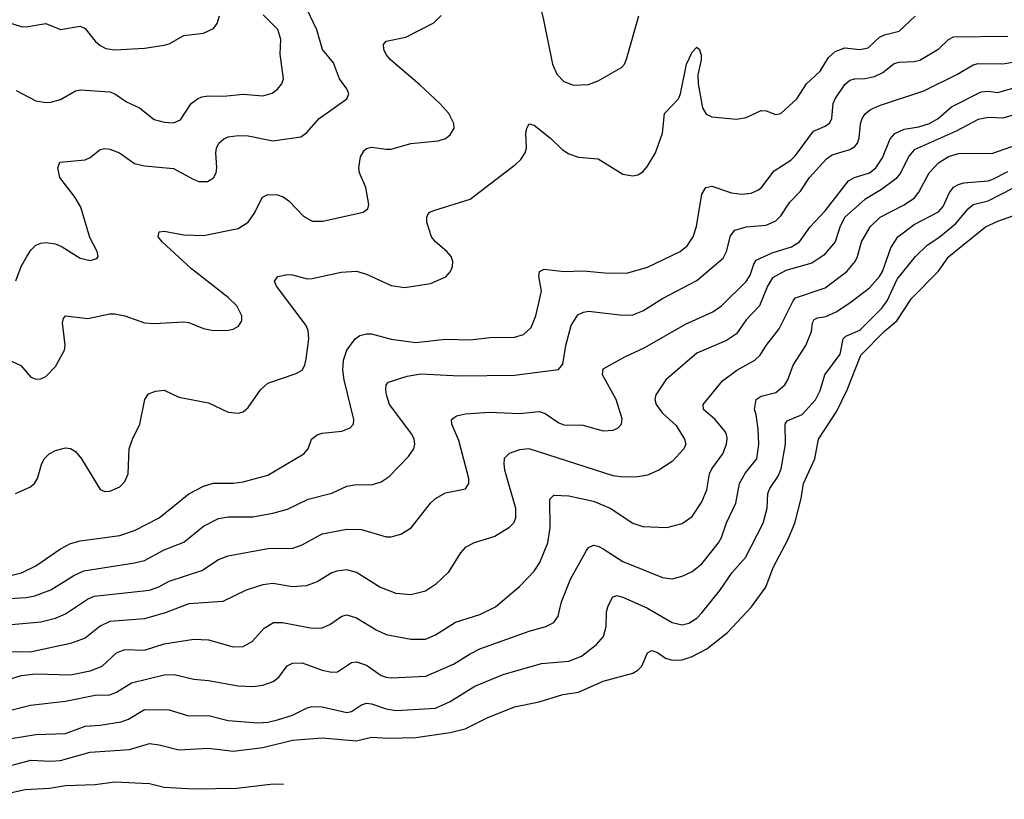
# Model space of a CAD drawing. Header units: inches. Extents: x 990586 to 1117858, y 769490 to 892071.
# Tile 14 of 248: x 1004624 to 1008616, y 863930 to 867090. Entities that reach past the tile are written whole.
import ezdxf

# ---------------------------------------------------------------- set-up
doc = ezdxf.new("R2010")
doc.units = ezdxf.units.IN
doc.header["$MEASUREMENT"] = 0
doc.layers.add('B0806', color=7, linetype='Continuous')

msp = doc.modelspace()

# ---------------------------------------------------------------- linework, layer by layer
at = {"layer": 'B0806', "color": 6}
for points, elevation in [([(1006694.9, 867310), (1006748.4, 867090), (1006784.3, 866910), (1006801.3, 866870), (1006830, 866839.5), (1006870, 866825.4), (1006930, 866827.3), (1006970, 866843), (1007064, 866896), (1007076.5, 866910), (1007084.7, 866930), (1007134, 867106)], 2900), ([(1004608.7, 866031.3), (1004630.4, 866090), (1004653.2, 866130), (1004670, 866156.1), (1004690, 866175.9), (1004710, 866184.5), (1004730, 866186.6), (1004770, 866181.4), (1004796.5, 866170), (1004870, 866123.8), (1004910, 866113.6), (1004937.4, 866122.6), (1004942.9, 866130), (1004938.9, 866150), (1004907.9, 866207.9), (1004871.6, 866330), (1004849.7, 866369.7), (1004787.1, 866450), (1004778.7, 866490), (1004787.3, 866512.7), (1004890, 866522.4), (1004910, 866532.2), (1004950, 866563.4), (1004970, 866568.1), (1004990, 866565.1), (1005028.4, 866550), (1005090, 866507.8), (1005130, 866497.9), (1005247.5, 866487.6), (1005330, 866441.8), (1005350, 866434.7), (1005385, 866435), (1005410, 866449.2), (1005420.3, 866470), (1005423.8, 866490), (1005418.8, 866550), (1005421.4, 866570), (1005431.2, 866590), (1005450, 866606.2), (1005470, 866615.2), (1005510, 866621.4), (1005550, 866618.8), (1005650, 866599.4), (1005764.1, 866615.9), (1005787.7, 866632.3), (1005837.7, 866690), (1005951, 866770), (1005958.5, 866790), (1005950.2, 866810), (1005920.4, 866850), (1005895.7, 866915.7), (1005851.3, 866970), (1005829, 867049), (1005790, 867131.4)], 3000), ([(1004570, 865715.9), (1004628.6, 865688.6), (1004670, 865641.7), (1004678, 865638), (1004690, 865633), (1004710, 865634.5), (1004730, 865643.6), (1004770, 865684.2), (1004806.4, 865750), (1004808.5, 865771.5), (1004798.3, 865861.7), (1004801.6, 865878.4), (1004810, 865890.1), (1004900.9, 865879.1), (1004990, 865898.4), (1005010, 865898.3), (1005050, 865889.5), (1005130, 865861.8), (1005170, 865859.2), (1005290, 865865.9), (1005310, 865862.3), (1005370, 865837.8), (1005410.1, 865830.1), (1005470, 865831.1), (1005490, 865836), (1005511.5, 865848.5), (1005524.8, 865870), (1005524.9, 865890), (1005504.5, 865930), (1005470, 865964), (1005320.8, 866080.8), (1005202, 866190), (1005185.3, 866210), (1005189.7, 866230.3), (1005210, 866233.3), (1005290, 866217.5), (1005370, 866214.8), (1005510, 866243.6), (1005550.6, 866269.4), (1005575.2, 866304.8), (1005609, 866371), (1005630, 866381.9), (1005670, 866379.9), (1005692.2, 866372.2), (1005715.4, 866355.4), (1005774.3, 866294.3), (1005810, 866273), (1005853.8, 866273.8), (1006017.1, 866310), (1006036.2, 866323.8), (1006039.4, 866340.6), (1006027.7, 866410), (1006002.2, 866470), (1005999.7, 866490), (1006005.8, 866534.2), (1006020.4, 866559.6), (1006030, 866568), (1006050, 866573.7), (1006110, 866564.8), (1006130, 866565.8), (1006210, 866588.5), (1006321, 866599), (1006350, 866608.3), (1006370, 866623.1), (1006384.9, 866650), (1006384.3, 866670), (1006363.4, 866710), (1006327.3, 866750), (1006246, 866826), (1006127.2, 866927.2), (1006109.3, 866949.3), (1006100.8, 866970), (1006099.4, 866990), (1006110, 867002.8), (1006190, 867019.6), (1006302.9, 867077.1), (1006333, 867107)], 2900), ([(1004570, 867081.8), (1004630, 867062), (1004650, 867061.2), (1004730, 867074.4), (1004790, 867050.6), (1004870, 867064.2), (1004890, 867054.4), (1004930, 867003.3), (1004950, 866985.4), (1004974, 866974), (1005010, 866968), (1005130, 866974.7), (1005210, 866986.8), (1005230, 866992.2), (1005290, 867026), (1005370, 867035.2), (1005410, 867055.2), (1005425.4, 867074.6), (1005434.4, 867105.6)], 3200), ([(1004606.8, 865170), (1004664.6, 865195.4), (1004684.5, 865210), (1004696.9, 865230), (1004712.7, 865287.3), (1004723.8, 865310), (1004744, 865330), (1004770, 865344.1), (1004810, 865354.4), (1004830, 865351.7), (1004850, 865339.5), (1004874.9, 865310), (1004950, 865185.9), (1004970, 865178.2), (1004990, 865179.4), (1005030, 865197), (1005050, 865217.7), (1005064.5, 865250), (1005067.4, 865350), (1005081.1, 865390), (1005110.8, 865450), (1005130.9, 865550), (1005146.9, 865573.1), (1005175.2, 865584.8), (1005210, 865588), (1005270, 865559.6), (1005390, 865537), (1005470, 865499.7), (1005510, 865494.7), (1005530, 865500.9), (1005550, 865517.8), (1005599.9, 865590), (1005630, 865616.6), (1005744.6, 865655.4), (1005769.2, 865670), (1005780.4, 865690), (1005785.1, 865714.9), (1005795.9, 865795.9), (1005793.8, 865830), (1005784.9, 865850), (1005664.8, 866010), (1005657, 866030), (1005670.9, 866049.1), (1005710, 866057.2), (1005730, 866055.9), (1005790, 866039.5), (1005810, 866040.5), (1005927.1, 866067.1), (1005990, 866070.6), (1006030, 866058.8), (1006130, 866013.2), (1006185.3, 866005.3), (1006290, 866021.3), (1006351.5, 866048.5), (1006370.4, 866070), (1006379, 866090), (1006380.1, 866110), (1006373, 866130), (1006356, 866150), (1006309.3, 866189.3), (1006293.3, 866210), (1006275.3, 866270), (1006274.6, 866290), (1006279.4, 866300.6), (1006287.1, 866310), (1006303.5, 866316.5), (1006450, 866363.1), (1006635.9, 866504.1), (1006656, 866524), (1006673.1, 866550), (1006678.2, 866570), (1006676, 866630), (1006679.5, 866650), (1006690, 866668.6), (1006710, 866663.3), (1006775.9, 866610), (1006823.6, 866563.6), (1006850, 866546.4), (1006890, 866533.4), (1006970, 866525.7), (1007070, 866463.6), (1007110, 866456.8), (1007130, 866460.8), (1007150, 866472.9), (1007170, 866496.1), (1007201.9, 866550), (1007230.5, 866630), (1007238.5, 866710), (1007294.7, 866770), (1007303.7, 866790), (1007327.4, 866910), (1007350, 866958), (1007370, 866979.3), (1007380.5, 866970), (1007386.9, 866946.9), (1007386.9, 866926.9), (1007373.3, 866866.7), (1007374.5, 866830), (1007392.5, 866732.5), (1007406.7, 866706.7), (1007430, 866695.8), (1007530, 866686.9), (1007570, 866693.8), (1007630, 866722), (1007650, 866721.3), (1007690, 866706), (1007710, 866710.5), (1007774.6, 866770), (1007813.9, 866830), (1007870, 866881.7), (1007903.7, 866936.3), (1007930, 866961.8), (1007970, 866976.2), (1008030, 866969.2), (1008063.6, 866976.4), (1008110, 867019), (1008130, 867028.3), (1008190, 867043.2), (1008254.9, 867105.1)], 2800), ([(1004610, 866803.2), (1004690, 866761), (1004730, 866754.5), (1004750, 866755.6), (1004790, 866766.9), (1004850, 866801.4), (1004870, 866805.3), (1004990, 866797.5), (1005010.2, 866790.2), (1005057.2, 866757.2), (1005110, 866732.7), (1005170, 866686.2), (1005210, 866675.3), (1005247.8, 866672.2), (1005275.9, 866684.1), (1005319.8, 866750), (1005345.1, 866770), (1005362.8, 866777.2), (1005390, 866781.8), (1005450, 866779.9), (1005530, 866788.9), (1005610, 866782.2), (1005647.5, 866792.5), (1005670, 866808.3), (1005687, 866830), (1005693.6, 866850), (1005680.5, 866950), (1005683.5, 867010), (1005670.8, 867050.8), (1005611.8, 867110)], 3100), ([(1004430, 864797.7), (1004631.9, 864848.1), (1004690, 864877), (1004790, 864945.9), (1004830, 864967.6), (1004870, 864977.2), (1005030, 864999.7), (1005090, 865020.2), (1005190, 865071.6), (1005310, 865168.6), (1005370, 865199.7), (1005410, 865211.2), (1005490, 865211.7), (1005530, 865216.5), (1005630, 865244.4), (1005776.7, 865330), (1005793.8, 865350), (1005807.5, 865390), (1005830, 865407.6), (1005850, 865413.9), (1005930, 865422.7), (1005964.6, 865435.4), (1005977.2, 865450), (1005978.5, 865470), (1005939.2, 865630), (1005934.7, 865670), (1005936.3, 865710), (1005950.6, 865750), (1005983.8, 865796.2), (1006003.1, 865810), (1006030, 865817.3), (1006050, 865817), (1006130, 865794.7), (1006230, 865781.6), (1006350, 865795.4), (1006450, 865792.7), (1006530, 865801.6), (1006630, 865803), (1006666.2, 865813.8), (1006697.2, 865842.8), (1006716.8, 865890), (1006739, 865990), (1006729.3, 866050), (1006731.7, 866070), (1006750, 866079.2), (1006830, 866068.9), (1006910, 866072.1), (1007010, 866062.1), (1007090, 866064.5), (1007170, 866086.5), (1007301.2, 866150), (1007330, 866173), (1007355.1, 866210), (1007367.8, 866252.2), (1007390, 866382.4), (1007405.2, 866410), (1007430, 866415), (1007510, 866389), (1007550, 866382.4), (1007590, 866386.6), (1007619.3, 866400.7), (1007631.2, 866410), (1007682.7, 866477.3), (1007750, 866520.2), (1007770, 866539.6), (1007842, 866638), (1007890, 866658.7), (1007908.3, 866671.7), (1007916.3, 866690), (1007922.1, 866750), (1007930.6, 866770), (1007970, 866827.9), (1007990, 866844.5), (1008010, 866851), (1008050, 866851.3), (1008090, 866859.7), (1008123.6, 866876.4), (1008170, 866912.1), (1008190, 866917.4), (1008250, 866920.1), (1008273.2, 866926.8), (1008350, 866972.5), (1008390.1, 867009.9), (1008410, 867020.4), (1008630, 867023.7)], 2700), ([(1004510, 864740.1), (1004650, 864748.3), (1004685, 864755), (1004750, 864779), (1004843.2, 864836.8), (1004884.3, 864855.7), (1005090, 864887.9), (1005130, 864898.6), (1005210, 864941.1), (1005290, 864972.4), (1005370, 865037.4), (1005430, 865067.8), (1005470, 865075.5), (1005570, 865074.6), (1005650.7, 865089.3), (1005710, 865105.8), (1005793.6, 865146.4), (1005890, 865170.4), (1005950, 865199.1), (1005990, 865206.3), (1006050, 865205.2), (1006090, 865216.3), (1006121.7, 865238.3), (1006200.6, 865319.4), (1006221.9, 865350), (1006226.7, 865370), (1006223.7, 865390), (1006213.8, 865410), (1006124, 865530), (1006110.9, 865569.1), (1006108.7, 865591.3), (1006109.7, 865610.3), (1006118.8, 865621.2), (1006195, 865645), (1006250, 865654.2), (1006406.6, 865646.6), (1006630, 865649.4), (1006808, 865672), (1006826.5, 865693.5), (1006838.2, 865770), (1006860.2, 865850), (1006886.8, 865893.2), (1006910, 865905), (1006930, 865908.3), (1007070, 865892.2), (1007110, 865894.3), (1007150, 865909.5), (1007230, 865960.4), (1007370, 866033), (1007476.7, 866123.3), (1007490, 866150), (1007505.4, 866214.6), (1007522.8, 866237.2), (1007569.2, 866250.8), (1007650, 866257.1), (1007690, 866274.6), (1007710, 866295), (1007746.2, 866350), (1007790, 866395.2), (1007826.7, 866450), (1007894.4, 866525.6), (1007917.8, 866542.2), (1007990, 866563.4), (1008010, 866576.8), (1008020.4, 866590), (1008027.3, 866610), (1008032.5, 866667.5), (1008039.3, 866690), (1008051.9, 866708.1), (1008074, 866726), (1008110, 866742.8), (1008290, 866801.7), (1008425.7, 866870), (1008490, 866907.6), (1008510, 866912.6), (1008610, 866911.8), (1008728.2, 866931.8)], 2600), ([(1004530, 864633.5), (1004710, 864649.4), (1004770, 864663.7), (1004810, 864681.8), (1004898.9, 864741.1), (1004926, 864754), (1005150, 864777.1), (1005188.8, 864791.2), (1005230, 864813.6), (1005362, 864858), (1005430, 864901.6), (1005470, 864917.2), (1005630, 864946.3), (1005731.6, 864948.4), (1005770, 864960.9), (1005850, 865006), (1005950, 865025.6), (1006010, 865023.3), (1006110, 864994.3), (1006130, 864994.5), (1006170, 865004.3), (1006210.8, 865030), (1006289.4, 865130), (1006310.1, 865149.9), (1006350, 865172.4), (1006430.9, 865189.1), (1006445.6, 865210), (1006445.6, 865230), (1006405.1, 865385.1), (1006375.5, 865450), (1006375.4, 865470), (1006395.4, 865484.6), (1006430, 865492.4), (1006530, 865499.7), (1006650, 865494.4), (1006730, 865501.8), (1006754.5, 865494.5), (1006810, 865455.7), (1006830, 865448.3), (1006906.9, 865446.9), (1006990, 865423.1), (1007030, 865426.4), (1007050, 865435.5), (1007064.2, 865450), (1007067.3, 865472.7), (1007042.2, 865550), (1006987.1, 865650), (1006990, 865674.8), (1007076.9, 865723.1), (1007159, 865761), (1007323.8, 865856.2), (1007434.3, 865905.7), (1007469.8, 865930), (1007570, 866028.6), (1007585.9, 866054.1), (1007600.4, 866099.6), (1007610, 866115.7), (1007674.8, 866145.2), (1007753.7, 866170), (1007785.7, 866190), (1007828.4, 866250), (1007890, 866316), (1007983.6, 866436.4), (1008008.6, 866450), (1008069.5, 866470), (1008095.4, 866490), (1008122.4, 866530), (1008152.5, 866607.5), (1008171.6, 866628.4), (1008210, 866647.1), (1008270, 866655.5), (1008312.1, 866670), (1008347.4, 866690), (1008402.4, 866737.6), (1008522.4, 866797.6), (1008550, 866800.6), (1008590, 866795.7), (1008670, 866818.7)], 2500), ([(1008670, 866708.4), (1008610, 866691.7), (1008550, 866693.3), (1008510, 866686.3), (1008421.1, 866638.9), (1008250, 866562.6), (1008230, 866538.6), (1008193.4, 866466.6), (1008175.5, 866444.5), (1008118.2, 866401.8), (1008050, 866361.1), (1007970, 866290.3), (1007950, 866252.6), (1007929.7, 866190.3), (1007884.2, 866135.8), (1007836.2, 866103.8), (1007730, 866073), (1007676.2, 866043.8), (1007656.5, 866010), (1007623.6, 865930), (1007570, 865873.8), (1007530, 865817.5), (1007490, 865790.4), (1007370, 865738.1), (1007244.3, 865630), (1007203.7, 865570), (1007199.2, 865550), (1007205, 865530), (1007230, 865495.5), (1007285, 865445), (1007319.7, 865390), (1007324.7, 865370), (1007316.2, 865350), (1007270, 865298.9), (1007215.2, 865264.8), (1007170, 865243.4), (1007130, 865236.5), (1007070, 865235.5), (1007030, 865241.6), (1006690, 865350.5), (1006650, 865346.2), (1006607.9, 865332.1), (1006588.5, 865311.5), (1006586.9, 865290), (1006590, 865265.2), (1006633.8, 865110), (1006634.1, 865070), (1006625.8, 865050), (1006606.8, 865030), (1006550, 864995), (1006466.8, 864970), (1006430, 864950.1), (1006411, 864929), (1006361.8, 864850), (1006310, 864800.2), (1006270, 864774), (1006210, 864758.2), (1006150, 864764.8), (1006084.4, 864790), (1005990, 864849.2), (1005950, 864859.9), (1005910, 864855.3), (1005890, 864848), (1005830, 864811.8), (1005785, 864795), (1005730, 864791.7), (1005650, 864804.5), (1005610, 864800), (1005542.3, 864777.7), (1005448.1, 864731.9), (1005310, 864722.1), (1005213.7, 864686.3), (1005130, 864661.1), (1004989.5, 864650.5), (1004950, 864631.7), (1004890, 864583.3), (1004830, 864561.3), (1004666, 864526), (1004590, 864528.1)], 2400), ([(1004530, 864401.1), (1004630, 864431.3), (1004690, 864438.5), (1004830, 864434.4), (1004910, 864451), (1004958.7, 864470), (1005016.4, 864523.6), (1005050, 864537.9), (1005130, 864534.2), (1005210, 864559.6), (1005330, 864579.8), (1005390, 864576.1), (1005490, 864547.7), (1005530, 864549.7), (1005566.6, 864570), (1005615.6, 864624.4), (1005653.7, 864646.3), (1005690, 864647.2), (1005810, 864623.8), (1005850, 864624.9), (1005881.8, 864638.2), (1005930, 864672.3), (1005950, 864677.3), (1005990, 864665.1), (1006070, 864616.5), (1006110, 864597.9), (1006210, 864578.6), (1006270, 864578.5), (1006310, 864596.5), (1006391.5, 864648.5), (1006490, 864679.1), (1006553.7, 864710), (1006650, 864793.3), (1006710, 864855.4), (1006733.2, 864890), (1006765.6, 864970), (1006774.9, 865030), (1006773.1, 865146.9), (1006790, 865162.3), (1006850, 865159.9), (1006950, 865138.1), (1007017.9, 865110), (1007110, 865049.2), (1007150, 865035.8), (1007247.7, 865032.3), (1007310, 865047.4), (1007350, 865076.5), (1007390, 865136.2), (1007410, 865184.2), (1007420.7, 865250), (1007429.8, 865270.2), (1007474.9, 865330), (1007489.5, 865370), (1007492.5, 865392.5), (1007490.1, 865410), (1007482.7, 865422.7), (1007443.2, 865470), (1007396.7, 865510), (1007395, 865530), (1007473.3, 865626.7), (1007530.9, 865669.1), (1007604.5, 865710), (1007626.1, 865730), (1007651, 865770), (1007703.3, 865836.7), (1007759.3, 865950), (1007770, 865962.4), (1007890, 866003.4), (1007977.3, 866070), (1008011.6, 866110), (1008021.1, 866130), (1008036.6, 866190), (1008072, 866250), (1008112.8, 866290), (1008210, 866340.1), (1008251.4, 866368.6), (1008268.7, 866391.3), (1008310.6, 866470), (1008348.7, 866510), (1008390, 866535.3), (1008430, 866548.2), (1008570, 866548.9), (1008670, 866584.6)], 2300), ([(1004550, 864281.4), (1004668.2, 864311.8), (1004810, 864327.7), (1004930, 864351.8), (1004990, 864353.8), (1005016.2, 864363.8), (1005078.1, 864401.9), (1005210, 864434.6), (1005250, 864436.2), (1005330, 864416.9), (1005390, 864412), (1005510, 864390.6), (1005570, 864386.9), (1005610, 864392.4), (1005652.2, 864407.8), (1005674.6, 864425.4), (1005709.2, 864470.8), (1005730, 864482.5), (1005770, 864482.6), (1005850, 864454), (1005890, 864444.8), (1005912.7, 864447.3), (1005970, 864485.1), (1005990, 864487.9), (1006030, 864474.2), (1006090, 864432.3), (1006110, 864424.5), (1006130, 864421.9), (1006271.2, 864428.8), (1006382.8, 864477.2), (1006450, 864520.2), (1006490, 864540.3), (1006690, 864611.3), (1006757.3, 864630), (1006790, 864647.2), (1006807.4, 864672.6), (1006820.7, 864730), (1006857.3, 864822.7), (1006921.8, 864938.2), (1006930, 864950.1), (1006950, 864959.8), (1006970, 864956.2), (1006990, 864945.8), (1007070, 864894.6), (1007230, 864829.6), (1007270, 864824.1), (1007310, 864834), (1007350, 864853.9), (1007390, 864884.5), (1007456.9, 864970), (1007468.7, 864991.3), (1007489.1, 865050.9), (1007527.9, 865130), (1007542.8, 865210), (1007567, 865253), (1007613.2, 865310), (1007621.3, 865370), (1007618, 865430), (1007610.1, 865490), (1007603.4, 865510), (1007609.7, 865550), (1007630, 865563.6), (1007690, 865578.6), (1007725.6, 865610), (1007737.8, 865630), (1007760.3, 865690), (1007811, 865770), (1007833.9, 865826.1), (1007838.6, 865861.4), (1007844.7, 865875.3), (1007857.9, 865882.1), (1007892.8, 865887.2), (1007933.6, 865906.4), (1007990, 865942.2), (1008070, 866003.1), (1008110, 866049), (1008122.2, 866070), (1008155.2, 866164.8), (1008183.8, 866210), (1008250, 866259.4), (1008348.5, 866311.5), (1008367.4, 866332.6), (1008392.5, 866387.5), (1008410, 866410.7), (1008430, 866422.8), (1008451.3, 866428.7), (1008550, 866437.4), (1008570, 866443.3), (1008630, 866474.7)], 2200), ([(1004590, 864176.6), (1004690, 864193), (1004810, 864197), (1004890, 864227.1), (1004950, 864230.7), (1005035.8, 864244.2), (1005065.6, 864254.4), (1005130, 864293.8), (1005230, 864292.1), (1005308, 864268), (1005389.3, 864269.3), (1005470, 864248.9), (1005590, 864239.5), (1005630, 864242.6), (1005670, 864252.2), (1005730, 864271.5), (1005790, 864301.2), (1005810, 864306.5), (1005850, 864304.7), (1005950, 864281.8), (1005970, 864285.3), (1006010, 864313.5), (1006030, 864319.6), (1006050, 864317), (1006110, 864296.5), (1006150, 864290), (1006310, 864300.1), (1006370, 864325.8), (1006470, 864388.4), (1006584.3, 864435.7), (1006739, 864481), (1006850, 864490.2), (1006902, 864510), (1006963, 864557), (1006990.7, 864589.3), (1007002, 864630), (1007003.3, 864690), (1007009, 864710), (1007027.8, 864750), (1007043.8, 864756.2), (1007070, 864749.6), (1007170, 864704.8), (1007270, 864647.2), (1007310, 864637.8), (1007336.3, 864643.7), (1007370, 864664.7), (1007390, 864686.5), (1007463.2, 864776.8), (1007513, 864850), (1007566, 864910), (1007638, 865050), (1007654.4, 865110), (1007657.7, 865170), (1007665.2, 865190), (1007699.6, 865240.4), (1007711.4, 865270), (1007729, 865370), (1007728.1, 865450), (1007735.5, 865464.5), (1007796.3, 865490), (1007850.2, 865549.8), (1007870, 865586.5), (1007888.7, 865651.3), (1007950, 865734), (1007963, 865797), (1007972.8, 865807.2), (1008030, 865831.7), (1008119.1, 865920.9), (1008141, 865950), (1008181.7, 866038.3), (1008255.2, 866130), (1008303.2, 866176.8), (1008350, 866207.3), (1008417.5, 866262.5), (1008470, 866324.1), (1008490, 866340.6), (1008550, 866355.6), (1008650, 866406.7)], 2100), ([(1004490, 864041), (1004670, 864088.2), (1004750, 864084.7), (1004790, 864087.6), (1004910, 864121.7), (1005070, 864132), (1005150, 864155.9), (1005190, 864151.1), (1005270, 864129.9), (1005390, 864136.7), (1005490, 864124.6), (1005610, 864139.9), (1005730.3, 864170.3), (1005850, 864179.7), (1005990, 864167.2), (1006050, 864181.7), (1006117.4, 864177.4), (1006230, 864181.2), (1006370, 864200.4), (1006430, 864216), (1006519.6, 864260.4), (1006630, 864304.2), (1006730, 864324.8), (1006825.5, 864354.5), (1006890, 864364), (1006990, 864408.9), (1007110, 864441.7), (1007130, 864453.2), (1007146.4, 864470), (1007170, 864524.4), (1007186.7, 864533.3), (1007210, 864524.5), (1007242.5, 864502.5), (1007270, 864493.7), (1007310, 864495.5), (1007350, 864508.4), (1007410, 864540), (1007493.2, 864606.8), (1007591.2, 864710), (1007648.6, 864790), (1007678.9, 864870), (1007737.8, 864982.2), (1007766.8, 865050), (1007791.9, 865150), (1007801.3, 865210), (1007847.8, 865310), (1007862.8, 865390), (1007936.5, 865503.5), (1007978.4, 865590), (1008034.9, 865730), (1008130, 865827.5), (1008179.9, 865870), (1008240, 865960), (1008347.6, 866070), (1008391.5, 866130), (1008539.4, 866250), (1008590, 866274), (1008670, 866301.7)], 2000), ([(1004467.9, 863930), (1004646, 863970), (1004745, 863974.9), (1004810, 863985.5), (1004929.9, 863990.1), (1005010, 864000.2), (1005150, 863993.7), (1005210, 863979), (1005330, 863972.8), (1005504.5, 863975.5), (1005652.1, 863992.1), (1005693.8, 863990.7)], 1900)]:
    msp.add_lwpolyline(points, dxfattribs=dict(at, elevation=elevation))

doc.saveas('drawing.dxf')
